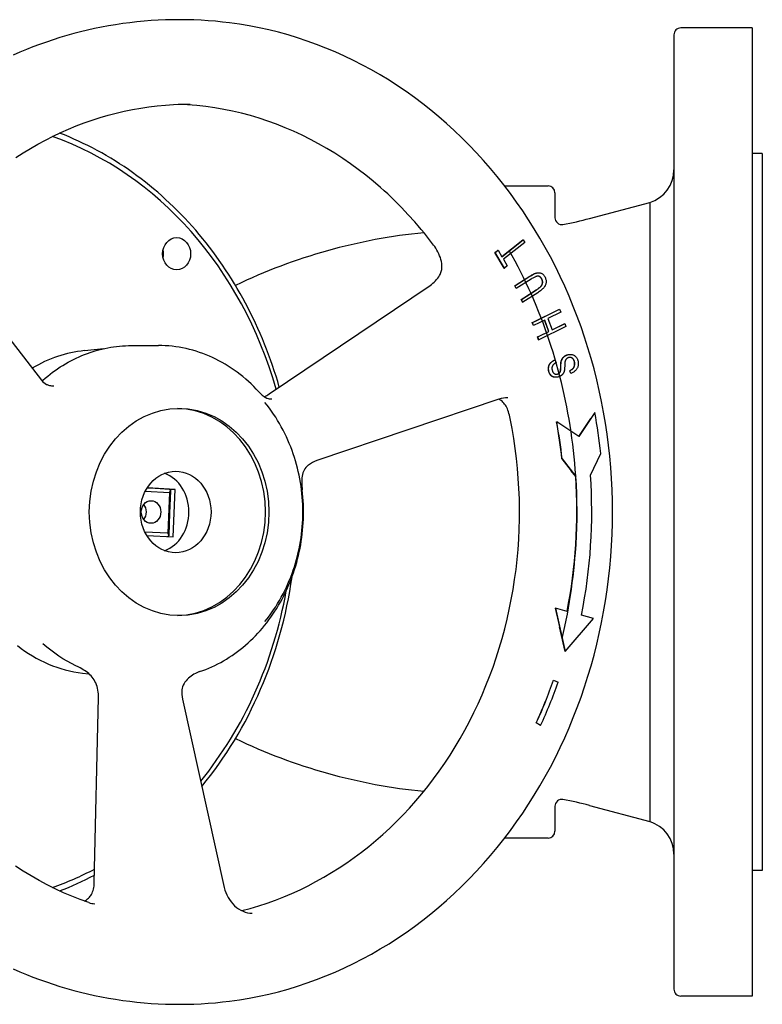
# Model space of a CAD drawing. Header units: millimetres. Extents: x 1027 to 3615, y 406 to 1468.
# Tile 15 of 19: x 1290 to 1509, y 1178 to 1468. Entities that reach past the tile are written whole.
import ezdxf

# ---------------------------------------------------------------- set-up
doc = ezdxf.new("R2010")
doc.units = ezdxf.units.MM
doc.layers.add('DETAIL', color=2, linetype='Continuous')

msp = doc.modelspace()

# ---------------------------------------------------------------- linework, layer by layer
at = {"layer": 'DETAIL'}
for p, q in [((1505.86, 1465.6), (1484.86, 1465.6)), ((1505.86, 1465.6), (1505.86, 1180.6)), ((1482.86, 1463.6), (1482.86, 1182.6)), ((1508.86, 1428.6), (1505.86, 1428.6)), ((1508.86, 1428.6), (1508.86, 1217.6)), ((1433.07, 1419.1), (1445.86, 1419.1)), ((1447.86, 1417.1), (1447.86, 1409.71)), ((1458.06, 1409.51), (1475.75, 1414.25)), ((1475.75, 1414.25), (1475.75, 1231.95)), ((1432.22, 1398.27), (1438.41, 1403.18)), ((1432.24, 1398.24), (1438.53, 1403.24)), ((1438.41, 1403.18), (1438.48, 1403.24)), ((1438.48, 1403.24), (1438.53, 1403.24)), ((1438.53, 1403.24), (1438.98, 1402.48)), ((1430.22, 1399.47), (1430.89, 1400)), ((1430.27, 1399.47), (1431.11, 1400.14)), ((1430.89, 1400), (1431.06, 1400.14)), ((1431.06, 1400.14), (1431.11, 1400.14)), ((1431.11, 1400.14), (1432.24, 1398.24)), ((1438.98, 1402.48), (1432.69, 1397.48)), ((1268.48, 1398.46), (1296.82, 1361.92)), ((1432.93, 1394.92), (1430.22, 1399.47)), ((1430.22, 1399.47), (1430.27, 1399.47)), ((1432.98, 1394.92), (1430.27, 1399.47)), ((1432.69, 1397.48), (1433.82, 1395.59)), ((1432.93, 1394.92), (1432.98, 1394.92)), ((1433.82, 1395.59), (1432.98, 1394.92)), ((1436.1, 1389.7), (1440.48, 1392.48)), ((1440.86, 1391.67), (1436.48, 1388.9)), ((1436.71, 1390.13), (1440.43, 1392.48)), ((1443.01, 1393.52), (1443.06, 1393.52)), ((1363.79, 1357.84), (1411.18, 1389.82)), ((1436.05, 1389.7), (1436.71, 1390.13)), ((1436.43, 1388.9), (1436.05, 1389.7)), ((1436.05, 1389.7), (1436.1, 1389.7)), ((1436.48, 1388.9), (1436.1, 1389.7)), ((1436.43, 1388.9), (1436.48, 1388.9)), ((1438, 1385.69), (1442.39, 1388.46)), ((1438.73, 1386.18), (1442.34, 1388.46)), ((1437.95, 1385.69), (1438.73, 1386.18)), ((1438.34, 1384.88), (1437.95, 1385.69)), ((1437.95, 1385.69), (1438, 1385.69)), ((1438.39, 1384.88), (1438, 1385.69)), ((1442.78, 1387.66), (1438.39, 1384.88)), ((1438.34, 1384.88), (1438.39, 1384.88)), ((1441.26, 1378.86), (1449.23, 1382.76)), ((1441.91, 1379.2), (1449, 1382.67)), ((1449, 1382.67), (1449.18, 1382.76)), ((1449.18, 1382.76), (1449.23, 1382.76)), ((1449.23, 1382.76), (1449.55, 1381.91)), ((1449.55, 1381.91), (1445.79, 1380.07)), ((1445.79, 1380.07), (1447.02, 1376.72)), ((1441.21, 1378.86), (1441.91, 1379.2)), ((1441.52, 1378.01), (1441.21, 1378.86)), ((1441.21, 1378.86), (1441.26, 1378.86)), ((1441.57, 1378.01), (1441.26, 1378.86)), ((1441.52, 1378.01), (1441.57, 1378.01)), ((1444.85, 1379.61), (1441.57, 1378.01)), ((1451.09, 1377.71), (1443.12, 1373.8)), ((1446.03, 1376.26), (1444.81, 1379.59)), ((1446.08, 1376.26), (1444.85, 1379.61)), ((1447.01, 1376.74), (1450.66, 1378.52)), ((1447.02, 1376.72), (1450.78, 1378.56)), ((1450.66, 1378.52), (1450.73, 1378.56)), ((1450.73, 1378.56), (1450.78, 1378.56)), ((1450.78, 1378.56), (1451.09, 1377.71)), ((1442.75, 1374.65), (1443.58, 1375.06)), ((1443.07, 1373.8), (1442.75, 1374.65)), ((1442.75, 1374.65), (1442.8, 1374.65)), ((1442.8, 1374.65), (1446.08, 1376.26)), ((1443.12, 1373.8), (1442.8, 1374.65)), ((1443.58, 1375.06), (1446.03, 1376.26)), ((1446.03, 1376.26), (1446.08, 1376.26)), ((1309.46, 1370.61), (1315.17, 1371.21)), ((1323.28, 1372.1), (1331.2, 1372.1)), ((1443.07, 1373.8), (1443.12, 1373.8)), ((1452.34, 1369.5), (1452.39, 1369.5)), ((1447.85, 1367.84), (1447.9, 1367.84)), ((1447.9, 1367.84), (1448.21, 1367.02)), ((1448.08, 1362.75), (1448.13, 1362.75)), ((1452.51, 1363.9), (1452.2, 1364.7)), ((1452.2, 1364.7), (1452.25, 1364.7)), ((1452.56, 1363.9), (1452.25, 1364.7)), ((1452.51, 1363.9), (1452.56, 1363.9)), ((1431.37, 1356.3), (1377.83, 1338.25)), ((1459.61, 1352.39), (1454.93, 1345.3)), ((1459.56, 1352.39), (1458.39, 1350.63)), ((1459.56, 1352.39), (1459.61, 1352.39)), ((1448.33, 1349.63), (1448.38, 1349.63)), ((1454.93, 1345.3), (1448.38, 1349.63)), ((1454.9, 1345.32), (1458.39, 1350.63)), ((1458.31, 1333.94), (1461.36, 1340.35)), ((1449.91, 1338.73), (1452.63, 1335.26)), ((1449.91, 1338.73), (1449.96, 1338.73)), ((1449.96, 1338.73), (1454.02, 1333.55)), ((1453.97, 1333.55), (1452.63, 1335.26)), ((1453.97, 1333.55), (1454.02, 1333.55)), ((1327.34, 1329.19), (1334.47, 1328.82)), ((1328.84, 1330.09), (1327.88, 1330.14)), ((1336.16, 1329.73), (1327.93, 1330.22)), ((1334.44, 1329.76), (1328.84, 1330.09)), ((1334.47, 1328.82), (1334, 1316.83)), ((1334.76, 1329.51), (1334.47, 1328.82)), ((1336.16, 1329.73), (1334.48, 1329.73)), ((1334.6, 1322.76), (1334.85, 1329.2)), ((1335.53, 1315.74), (1336.16, 1329.73)), ((1334.33, 1316.32), (1334.6, 1322.76)), ((1334, 1316.83), (1327.25, 1317.19)), ((1327.78, 1316.21), (1335.53, 1315.74)), ((1334, 1316.83), (1334.23, 1316.09)), ((1447.93, 1294.76), (1449.18, 1289.25)), ((1447.93, 1294.76), (1447.98, 1294.76)), ((1451.47, 1293.83), (1447.98, 1294.76)), ((1447.98, 1294.76), (1450.88, 1282.05)), ((1459.16, 1291.78), (1455.67, 1292.71)), ((1450.88, 1282.05), (1459.16, 1291.78)), ((1450.83, 1282.05), (1449.18, 1289.25)), ((1450.83, 1282.05), (1450.88, 1282.05)), ((1308.9, 1275.66), (1310.76, 1275.46)), ((1447.41, 1273.61), (1447.46, 1273.61)), ((1447.46, 1273.61), (1448.79, 1272.99)), ((1312.33, 1213.92), (1313.6, 1268.51)), ((1338.33, 1267.96), (1350.58, 1212.55)), ((1442.33, 1261.04), (1442.38, 1261.04)), ((1443.6, 1260.26), (1442.33, 1261.04)), ((1443.65, 1260.26), (1442.38, 1261.04)), ((1443.6, 1260.26), (1443.65, 1260.26)), ((1447.86, 1236.49), (1447.86, 1229.1)), ((1458.06, 1236.69), (1475.75, 1231.95)), ((1445.86, 1227.1), (1433.07, 1227.1)), ((1508.86, 1217.6), (1505.86, 1217.6)), ((1505.86, 1180.6), (1484.86, 1180.6))]:
    msp.add_line(p, q, dxfattribs=at)
at = {"layer": 'DETAIL', "flags": 128}
for points in [[(1352.15, 1467.09), (1350.06, 1467.33), (1347.97, 1467.54), (1345.87, 1467.71), (1343.77, 1467.84), (1341.67, 1467.94), (1339.57, 1468), (1337.47, 1468.02), (1335.37, 1468.01), (1333.26, 1467.95), (1331.16, 1467.86), (1329.07, 1467.74), (1326.97, 1467.57), (1324.88, 1467.37), (1322.79, 1467.13), (1320.7, 1466.86), (1318.62, 1466.55), (1316.55, 1466.2), (1314.48, 1465.81), (1312.42, 1465.39), (1310.37, 1464.93), (1308.33, 1464.44), (1306.29, 1463.91), (1304.27, 1463.35), (1302.25, 1462.75), (1300.25, 1462.12), (1298.25, 1461.45), (1296.27, 1460.75), (1294.3, 1460.01), (1292.35, 1459.24), (1290.4, 1458.44), (1288.47, 1457.6)], [(1352.15, 1179.11), (1355.04, 1179.51), (1357.93, 1179.99), (1360.81, 1180.55), (1363.67, 1181.18), (1366.52, 1181.89), (1369.35, 1182.67), (1372.17, 1183.53), (1374.97, 1184.46), (1377.74, 1185.46), (1380.5, 1186.53), (1383.23, 1187.68), (1385.94, 1188.89), (1388.62, 1190.18), (1391.27, 1191.54), (1393.9, 1192.97), (1396.49, 1194.46), (1399.05, 1196.02), (1401.58, 1197.65), (1404.08, 1199.35), (1406.54, 1201.1), (1408.96, 1202.92), (1411.35, 1204.81), (1413.69, 1206.75), (1416, 1208.76), (1418.26, 1210.82), (1420.48, 1212.94), (1422.66, 1215.12), (1424.79, 1217.35), (1426.88, 1219.64), (1428.91, 1221.98), (1430.9, 1224.37), (1432.85, 1226.82), (1434.74, 1229.31), (1436.58, 1231.85), (1438.37, 1234.44), (1440.1, 1237.07), (1441.79, 1239.75), (1443.42, 1242.47), (1444.99, 1245.22), (1446.51, 1248.02), (1447.98, 1250.86), (1449.38, 1253.73), (1450.73, 1256.64), (1452.02, 1259.59), (1453.25, 1262.56), (1454.42, 1265.57), (1455.53, 1268.6), (1456.58, 1271.66), (1457.57, 1274.75), (1458.49, 1277.86), (1459.36, 1281), (1460.16, 1284.16), (1460.9, 1287.33), (1461.58, 1290.53), (1462.19, 1293.74), (1462.74, 1296.96), (1463.23, 1300.2), (1463.65, 1303.45), (1464, 1306.71), (1464.29, 1309.98), (1464.52, 1313.25), (1464.68, 1316.53), (1464.78, 1319.81), (1464.81, 1323.1), (1464.78, 1326.38), (1464.68, 1329.67), (1464.52, 1332.95), (1464.3, 1336.22), (1464, 1339.49), (1463.65, 1342.75), (1463.23, 1346), (1462.74, 1349.24), (1462.19, 1352.46), (1461.58, 1355.67), (1460.9, 1358.87), (1460.16, 1362.04), (1459.36, 1365.2), (1458.49, 1368.33), (1457.57, 1371.45), (1456.58, 1374.54), (1455.53, 1377.6), (1454.42, 1380.63), (1453.25, 1383.64), (1452.02, 1386.61), (1450.73, 1389.55), (1449.38, 1392.46), (1447.98, 1395.34), (1446.51, 1398.17), (1444.99, 1400.97), (1443.42, 1403.73), (1441.79, 1406.45), (1440.1, 1409.13), (1438.37, 1411.76), (1436.58, 1414.35), (1434.74, 1416.89), (1432.85, 1419.38), (1430.91, 1421.82), (1428.91, 1424.22), (1426.88, 1426.56), (1424.79, 1428.85), (1422.66, 1431.08), (1420.48, 1433.26), (1418.26, 1435.38), (1416, 1437.44), (1413.69, 1439.45), (1411.35, 1441.39), (1408.96, 1443.27), (1406.54, 1445.1), (1404.08, 1446.85), (1401.58, 1448.55), (1399.06, 1450.18), (1396.49, 1451.74), (1393.9, 1453.23), (1391.27, 1454.66), (1388.62, 1456.02), (1385.94, 1457.3), (1383.23, 1458.52), (1380.5, 1459.67), (1377.74, 1460.74), (1374.97, 1461.74), (1372.17, 1462.67), (1369.35, 1463.53), (1366.52, 1464.31), (1363.67, 1465.02), (1360.81, 1465.65), (1357.93, 1466.2), (1355.04, 1466.68), (1352.15, 1467.09)], [(1289.26, 1427.45), (1291.4, 1428.82), (1293.56, 1430.14), (1295.75, 1431.39), (1297.97, 1432.58), (1300.2, 1433.71), (1302.46, 1434.78), (1304.74, 1435.78), (1307.04, 1436.73), (1309.36, 1437.61), (1311.69, 1438.43), (1314.04, 1439.18), (1316.41, 1439.87), (1318.79, 1440.5), (1321.18, 1441.06), (1323.58, 1441.56), (1325.99, 1441.98), (1328.41, 1442.35), (1330.83, 1442.65), (1333.26, 1442.88), (1335.69, 1443.04), (1338.13, 1443.14), (1340.57, 1443.18)], [(1412.14, 1401.69), (1411.26, 1402.85), (1410.36, 1404), (1409.45, 1405.14), (1408.53, 1406.26), (1407.6, 1407.38), (1406.65, 1408.47), (1404.73, 1410.62), (1402.75, 1412.71), (1401.75, 1413.74), (1400.73, 1414.74), (1399.71, 1415.74), (1398.67, 1416.71), (1397.62, 1417.68), (1396.56, 1418.62), (1394.42, 1420.47), (1392.23, 1422.25), (1390, 1423.96), (1387.74, 1425.6), (1385.44, 1427.18), (1383.11, 1428.69), (1380.74, 1430.13), (1378.34, 1431.49), (1375.92, 1432.79), (1373.46, 1434.01), (1370.98, 1435.16), (1368.48, 1436.23), (1365.95, 1437.23), (1363.41, 1438.15), (1360.84, 1439), (1358.25, 1439.77), (1355.65, 1440.46), (1353.04, 1441.08), (1350.41, 1441.61), (1347.77, 1442.07), (1345.12, 1442.45), (1342.47, 1442.75), (1339.81, 1442.97), (1337.14, 1443.11)], [(1366.77, 1359.85), (1366.29, 1361.47), (1365.8, 1363.08), (1365.29, 1364.68), (1364.75, 1366.27), (1364.2, 1367.85), (1363.63, 1369.43), (1363.03, 1370.99), (1362.42, 1372.55), (1361.78, 1374.09), (1361.13, 1375.62), (1360.46, 1377.14), (1359.77, 1378.65), (1359.06, 1380.15), (1358.33, 1381.64), (1357.58, 1383.11), (1356.82, 1384.58), (1356.03, 1386.03), (1355.23, 1387.46), (1354.41, 1388.88), (1353.57, 1390.29), (1352.72, 1391.69), (1351.84, 1393.07), (1350.95, 1394.43), (1350.05, 1395.79), (1349.12, 1397.12), (1348.18, 1398.44), (1347.22, 1399.74), (1346.25, 1401.03), (1345.25, 1402.3), (1344.25, 1403.56), (1343.22, 1404.8), (1342.18, 1406.02), (1341.13, 1407.22), (1340.06, 1408.41), (1338.98, 1409.57), (1337.88, 1410.72), (1336.76, 1411.85), (1335.64, 1412.97), (1334.5, 1414.06), (1333.34, 1415.13), (1332.17, 1416.19), (1330.99, 1417.22), (1329.79, 1418.24), (1328.59, 1419.24), (1327.37, 1420.21), (1326.13, 1421.17), (1324.89, 1422.1), (1323.63, 1423.01), (1322.36, 1423.91), (1321.09, 1424.78), (1319.8, 1425.63), (1318.49, 1426.45), (1317.18, 1427.26), (1315.86, 1428.04), (1314.53, 1428.8), (1313.19, 1429.54), (1311.84, 1430.26), (1310.48, 1430.95), (1309.11, 1431.62), (1307.73, 1432.27), (1306.35, 1432.9), (1304.96, 1433.5), (1303.56, 1434.08), (1302.15, 1434.63)], [(1413.93, 1392.74), (1414.08, 1393.01), (1414.21, 1393.28), (1414.33, 1393.57), (1414.42, 1393.85), (1414.55, 1394.44), (1414.62, 1395.03), (1414.62, 1395.63), (1414.58, 1396.22), (1414.48, 1396.81), (1414.34, 1397.39), (1414.16, 1397.97), (1413.94, 1398.54), (1413.7, 1399.1), (1413.42, 1399.66), (1413.12, 1400.2), (1412.81, 1400.72), (1412.48, 1401.21), (1412.14, 1401.69)], [(1449.97, 1285.83), (1450.38, 1287.63), (1450.78, 1289.44), (1451.16, 1291.25), (1451.51, 1293.06), (1451.85, 1294.88), (1452.16, 1296.71), (1452.45, 1298.54), (1452.72, 1300.38), (1452.97, 1302.22), (1453.2, 1304.06), (1453.41, 1305.91), (1453.6, 1307.75), (1453.76, 1309.61), (1453.91, 1311.46), (1454.03, 1313.32), (1454.13, 1315.18), (1454.21, 1317.04), (1454.27, 1318.9), (1454.31, 1320.76), (1454.33, 1322.62), (1454.32, 1324.48), (1454.29, 1326.35), (1454.25, 1328.21), (1454.18, 1330.07), (1454.09, 1331.93), (1453.98, 1333.79), (1453.84, 1335.64), (1453.69, 1337.5), (1453.51, 1339.35), (1453.31, 1341.19), (1453.1, 1343.04), (1452.86, 1344.88), (1452.59, 1346.72), (1452.31, 1348.55), (1452.01, 1350.38), (1451.68, 1352.2), (1451.34, 1354.02), (1450.97, 1355.84), (1450.59, 1357.64), (1450.18, 1359.44), (1449.75, 1361.24), (1449.3, 1363.03), (1448.83, 1364.81), (1448.34, 1366.58), (1447.83, 1368.35), (1447.3, 1370.11), (1446.76, 1371.86), (1446.19, 1373.6), (1445.6, 1375.33), (1444.99, 1377.05), (1444.36, 1378.76), (1443.71, 1380.47), (1443.04, 1382.16), (1442.35, 1383.84), (1441.64, 1385.52), (1440.92, 1387.18), (1440.17, 1388.83), (1439.41, 1390.46), (1438.63, 1392.09), (1437.82, 1393.7), (1437, 1395.3), (1436.17, 1396.89), (1435.31, 1398.47), (1434.44, 1400.03)], [(1411.18, 1389.82), (1411.58, 1390.11), (1411.98, 1390.43), (1412.35, 1390.77), (1412.71, 1391.13), (1413.05, 1391.5), (1413.37, 1391.9), (1413.66, 1392.31), (1413.93, 1392.74)], [(1440.43, 1392.48), (1440.57, 1392.57), (1440.7, 1392.65), (1440.83, 1392.73), (1440.96, 1392.8), (1441.08, 1392.87), (1441.21, 1392.94), (1441.33, 1393), (1441.44, 1393.06), (1441.56, 1393.12), (1441.67, 1393.17), (1441.78, 1393.22), (1441.89, 1393.26), (1441.99, 1393.3), (1442.09, 1393.34), (1442.19, 1393.38), (1442.28, 1393.41), (1442.38, 1393.43), (1442.47, 1393.45), (1442.56, 1393.47), (1442.65, 1393.49), (1442.74, 1393.5), (1442.83, 1393.51), (1442.92, 1393.52), (1443.01, 1393.52)], [(1440.48, 1392.48), (1440.76, 1392.66), (1441.03, 1392.81), (1441.29, 1392.96), (1441.53, 1393.08), (1441.77, 1393.19), (1441.99, 1393.28), (1442.2, 1393.36), (1442.4, 1393.42), (1442.59, 1393.47), (1442.78, 1393.5), (1442.97, 1393.52), (1443.15, 1393.52), (1443.33, 1393.5), (1443.51, 1393.47), (1443.68, 1393.42), (1443.85, 1393.36), (1444.02, 1393.28), (1444.18, 1393.19), (1444.33, 1393.07), (1444.47, 1392.93), (1444.6, 1392.78), (1444.73, 1392.6), (1444.85, 1392.41), (1444.96, 1392.2)], [(1444.08, 1391.55), (1444.01, 1391.7), (1443.93, 1391.83), (1443.85, 1391.95), (1443.77, 1392.06), (1443.68, 1392.16), (1443.59, 1392.24), (1443.49, 1392.31), (1443.4, 1392.38), (1443.29, 1392.43), (1443.19, 1392.47), (1443.08, 1392.5), (1442.97, 1392.51), (1442.85, 1392.51), (1442.72, 1392.51), (1442.58, 1392.48), (1442.43, 1392.45), (1442.27, 1392.4), (1442.1, 1392.33), (1441.92, 1392.26), (1441.73, 1392.17), (1441.53, 1392.06), (1441.31, 1391.94), (1441.09, 1391.81), (1440.86, 1391.67)], [(1442.34, 1388.46), (1442.57, 1388.62), (1442.79, 1388.76), (1442.99, 1388.91), (1443.17, 1389.04), (1443.34, 1389.17), (1443.48, 1389.3), (1443.61, 1389.42), (1443.72, 1389.53), (1443.81, 1389.65), (1443.9, 1389.76), (1443.97, 1389.88), (1444.04, 1390), (1444.09, 1390.12), (1444.14, 1390.25), (1444.17, 1390.37), (1444.2, 1390.5), (1444.21, 1390.63), (1444.22, 1390.77), (1444.21, 1390.9), (1444.2, 1391.03), (1444.17, 1391.16), (1444.13, 1391.29), (1444.09, 1391.42), (1444.03, 1391.55)], [(1442.39, 1388.46), (1442.62, 1388.62), (1442.84, 1388.76), (1443.04, 1388.91), (1443.22, 1389.04), (1443.39, 1389.17), (1443.53, 1389.3), (1443.66, 1389.42), (1443.77, 1389.53), (1443.86, 1389.65), (1443.95, 1389.76), (1444.02, 1389.88), (1444.09, 1390), (1444.14, 1390.12), (1444.19, 1390.25), (1444.22, 1390.37), (1444.25, 1390.5), (1444.26, 1390.63), (1444.27, 1390.77), (1444.26, 1390.9), (1444.25, 1391.03), (1444.22, 1391.16), (1444.18, 1391.29), (1444.14, 1391.42), (1444.08, 1391.55)], [(1444.96, 1392.2), (1445.05, 1391.98), (1445.13, 1391.77), (1445.19, 1391.56), (1445.24, 1391.35), (1445.27, 1391.15), (1445.28, 1390.95), (1445.28, 1390.75), (1445.26, 1390.55), (1445.22, 1390.36), (1445.17, 1390.17), (1445.11, 1389.98), (1445.03, 1389.8), (1444.94, 1389.62), (1444.83, 1389.44), (1444.7, 1389.27), (1444.57, 1389.1), (1444.41, 1388.93), (1444.23, 1388.75), (1444.04, 1388.58), (1443.82, 1388.4), (1443.59, 1388.22), (1443.34, 1388.03), (1443.07, 1387.85), (1442.78, 1387.66)], [(1444.03, 1391.55), (1443.99, 1391.63), (1443.95, 1391.7), (1443.91, 1391.77), (1443.87, 1391.84), (1443.83, 1391.9), (1443.79, 1391.97), (1443.74, 1392.02), (1443.7, 1392.08), (1443.65, 1392.13), (1443.61, 1392.18), (1443.56, 1392.22), (1443.51, 1392.26), (1443.46, 1392.3), (1443.41, 1392.34), (1443.36, 1392.37), (1443.31, 1392.4), (1443.26, 1392.42), (1443.2, 1392.45), (1443.15, 1392.47), (1443.09, 1392.48), (1443.03, 1392.49), (1442.97, 1392.5), (1442.91, 1392.51), (1442.85, 1392.51)], [(1297.22, 1361.92), (1297.92, 1362.52), (1298.63, 1363.11), (1299.35, 1363.68), (1300.07, 1364.23), (1300.81, 1364.77), (1301.56, 1365.29), (1302.32, 1365.79), (1303.08, 1366.27), (1303.86, 1366.74), (1304.64, 1367.19), (1305.43, 1367.62), (1306.23, 1368.03), (1307.04, 1368.42), (1307.85, 1368.79), (1308.67, 1369.14), (1309.5, 1369.48), (1310.33, 1369.79), (1311.17, 1370.09), (1312.01, 1370.36), (1312.86, 1370.62), (1313.71, 1370.85), (1314.57, 1371.07), (1315.43, 1371.26), (1316.29, 1371.44), (1317.16, 1371.59), (1318.03, 1371.73), (1318.9, 1371.84), (1319.78, 1371.93), (1320.65, 1372.01), (1321.53, 1372.06), (1322.41, 1372.09), (1323.28, 1372.1)], [(1360.75, 1358.47), (1360.01, 1359.27), (1359.26, 1360.04), (1358.48, 1360.8), (1357.69, 1361.53), (1356.89, 1362.25), (1356.07, 1362.94), (1355.23, 1363.61), (1354.38, 1364.25), (1353.52, 1364.87), (1352.65, 1365.47), (1351.76, 1366.05), (1350.86, 1366.6), (1349.95, 1367.12), (1349.03, 1367.63), (1348.1, 1368.1), (1347.16, 1368.55), (1346.21, 1368.98), (1345.25, 1369.37), (1344.28, 1369.75), (1343.3, 1370.09), (1342.32, 1370.41), (1341.33, 1370.7), (1340.33, 1370.97), (1339.33, 1371.2), (1338.32, 1371.41), (1337.31, 1371.59), (1336.3, 1371.75), (1335.28, 1371.87), (1334.26, 1371.97), (1333.24, 1372.04), (1332.22, 1372.09), (1331.2, 1372.1)], [(1309.46, 1370.61), (1308.46, 1370.49), (1307.45, 1370.34), (1306.46, 1370.16), (1305.47, 1369.96), (1304.48, 1369.73), (1303.5, 1369.47), (1302.52, 1369.19), (1301.55, 1368.87), (1300.59, 1368.54), (1299.63, 1368.17), (1298.68, 1367.78), (1297.74, 1367.36), (1296.82, 1366.92), (1295.9, 1366.45), (1294.99, 1365.96), (1294.09, 1365.44)], [(1449.69, 1367.46), (1449.72, 1367.58), (1449.76, 1367.69), (1449.8, 1367.8), (1449.84, 1367.91), (1449.89, 1368.01), (1449.93, 1368.11), (1449.99, 1368.21), (1450.04, 1368.3), (1450.1, 1368.39), (1450.17, 1368.47), (1450.24, 1368.55), (1450.31, 1368.63), (1450.38, 1368.71), (1450.46, 1368.78), (1450.54, 1368.85), (1450.62, 1368.91), (1450.71, 1368.98), (1450.8, 1369.04), (1450.89, 1369.09), (1450.99, 1369.15), (1451.09, 1369.2), (1451.19, 1369.24), (1451.3, 1369.29), (1451.4, 1369.33)], [(1449.74, 1367.46), (1449.77, 1367.58), (1449.81, 1367.69), (1449.85, 1367.8), (1449.89, 1367.91), (1449.94, 1368.01), (1449.98, 1368.11), (1450.04, 1368.21), (1450.09, 1368.3), (1450.15, 1368.39), (1450.22, 1368.47), (1450.29, 1368.55), (1450.36, 1368.63), (1450.43, 1368.71), (1450.51, 1368.78), (1450.59, 1368.85), (1450.67, 1368.91), (1450.76, 1368.98), (1450.85, 1369.04), (1450.94, 1369.09), (1451.04, 1369.15), (1451.14, 1369.2), (1451.24, 1369.24), (1451.35, 1369.29), (1451.45, 1369.33)], [(1451.78, 1368.51), (1451.71, 1368.49), (1451.65, 1368.46), (1451.59, 1368.43), (1451.53, 1368.4), (1451.48, 1368.37), (1451.42, 1368.33), (1451.37, 1368.3), (1451.32, 1368.26), (1451.28, 1368.22), (1451.23, 1368.18), (1451.19, 1368.13), (1451.15, 1368.09), (1451.11, 1368.04), (1451.07, 1367.98), (1451.03, 1367.93), (1451, 1367.87), (1450.97, 1367.81), (1450.94, 1367.75), (1450.92, 1367.68), (1450.89, 1367.61), (1450.87, 1367.54), (1450.85, 1367.47), (1450.84, 1367.39), (1450.82, 1367.31)], [(1451.4, 1369.33), (1451.44, 1369.34), (1451.48, 1369.36), (1451.52, 1369.37), (1451.56, 1369.38), (1451.6, 1369.39), (1451.64, 1369.4), (1451.68, 1369.41), (1451.72, 1369.42), (1451.76, 1369.43), (1451.8, 1369.44), (1451.84, 1369.45), (1451.87, 1369.45), (1451.91, 1369.46), (1451.95, 1369.47), (1451.99, 1369.47), (1452.03, 1369.48), (1452.07, 1369.48), (1452.11, 1369.49), (1452.15, 1369.49), (1452.19, 1369.49), (1452.23, 1369.49), (1452.27, 1369.5), (1452.31, 1369.5), (1452.34, 1369.5)], [(1451.45, 1369.33), (1451.62, 1369.38), (1451.79, 1369.43), (1451.95, 1369.46), (1452.12, 1369.48), (1452.28, 1369.49), (1452.45, 1369.5), (1452.62, 1369.49), (1452.78, 1369.47), (1452.95, 1369.44), (1453.1, 1369.4), (1453.25, 1369.35), (1453.4, 1369.28), (1453.54, 1369.21), (1453.67, 1369.12), (1453.8, 1369.02), (1453.93, 1368.92), (1454.04, 1368.8), (1454.15, 1368.67), (1454.24, 1368.54), (1454.33, 1368.4), (1454.41, 1368.25), (1454.48, 1368.09), (1454.54, 1367.92), (1454.59, 1367.75)], [(1453.63, 1367.36), (1453.59, 1367.48), (1453.55, 1367.6), (1453.5, 1367.71), (1453.45, 1367.82), (1453.4, 1367.92), (1453.34, 1368.01), (1453.27, 1368.1), (1453.2, 1368.18), (1453.13, 1368.26), (1453.05, 1368.33), (1452.97, 1368.39), (1452.89, 1368.44), (1452.81, 1368.49), (1452.72, 1368.52), (1452.63, 1368.55), (1452.54, 1368.58), (1452.44, 1368.59), (1452.35, 1368.6), (1452.25, 1368.6), (1452.16, 1368.6), (1452.06, 1368.58), (1451.97, 1368.57), (1451.87, 1368.54), (1451.78, 1368.51)], [(1453.58, 1367.36), (1453.55, 1367.46), (1453.52, 1367.55), (1453.49, 1367.64), (1453.45, 1367.72), (1453.41, 1367.8), (1453.37, 1367.88), (1453.32, 1367.96), (1453.28, 1368.03), (1453.23, 1368.1), (1453.17, 1368.16), (1453.12, 1368.22), (1453.06, 1368.28), (1453, 1368.33), (1452.94, 1368.38), (1452.88, 1368.42), (1452.81, 1368.46), (1452.75, 1368.49), (1452.68, 1368.52), (1452.61, 1368.54), (1452.54, 1368.56), (1452.47, 1368.58), (1452.4, 1368.59), (1452.32, 1368.6), (1452.25, 1368.6)], [(1446.05, 1364.44), (1446.03, 1364.55), (1446, 1364.66), (1445.98, 1364.77), (1445.97, 1364.88), (1445.95, 1364.99), (1445.94, 1365.1), (1445.94, 1365.2), (1445.94, 1365.31), (1445.94, 1365.41), (1445.95, 1365.52), (1445.96, 1365.62), (1445.97, 1365.72), (1445.99, 1365.83), (1446.02, 1365.93), (1446.04, 1366.03), (1446.07, 1366.12), (1446.11, 1366.22), (1446.14, 1366.31), (1446.19, 1366.4), (1446.23, 1366.49), (1446.28, 1366.58), (1446.34, 1366.67), (1446.4, 1366.75), (1446.46, 1366.83)], [(1446.1, 1364.44), (1446.06, 1364.62), (1446.03, 1364.81), (1446, 1364.99), (1445.99, 1365.17), (1445.99, 1365.34), (1446, 1365.52), (1446.02, 1365.69), (1446.05, 1365.86), (1446.09, 1366.02), (1446.14, 1366.18), (1446.21, 1366.34), (1446.28, 1366.49), (1446.37, 1366.64), (1446.46, 1366.78), (1446.57, 1366.91), (1446.69, 1367.04), (1446.82, 1367.17), (1446.95, 1367.28), (1447.09, 1367.39), (1447.24, 1367.5), (1447.39, 1367.59), (1447.56, 1367.68), (1447.73, 1367.76), (1447.9, 1367.84)], [(1446.46, 1366.83), (1446.5, 1366.89), (1446.55, 1366.94), (1446.59, 1366.99), (1446.64, 1367.05), (1446.69, 1367.1), (1446.74, 1367.15), (1446.79, 1367.19), (1446.85, 1367.24), (1446.9, 1367.29), (1446.96, 1367.33), (1447.01, 1367.37), (1447.07, 1367.42), (1447.13, 1367.46), (1447.19, 1367.5), (1447.25, 1367.54), (1447.31, 1367.57), (1447.38, 1367.61), (1447.44, 1367.65), (1447.51, 1367.68), (1447.57, 1367.71), (1447.64, 1367.75), (1447.71, 1367.78), (1447.78, 1367.81), (1447.85, 1367.84)], [(1448.21, 1367.02), (1448.09, 1366.96), (1447.97, 1366.9), (1447.86, 1366.83), (1447.75, 1366.77), (1447.65, 1366.7), (1447.56, 1366.62), (1447.47, 1366.55), (1447.4, 1366.47), (1447.32, 1366.39), (1447.26, 1366.31), (1447.2, 1366.22), (1447.15, 1366.13), (1447.1, 1366.04), (1447.06, 1365.95), (1447.03, 1365.85), (1447.01, 1365.75), (1446.99, 1365.64), (1446.98, 1365.54), (1446.97, 1365.42), (1446.98, 1365.31), (1446.99, 1365.19), (1447, 1365.07), (1447.03, 1364.95), (1447.06, 1364.82)], [(1449.33, 1364.26), (1449.37, 1364.32), (1449.4, 1364.4), (1449.43, 1364.49), (1449.45, 1364.58), (1449.48, 1364.7), (1449.5, 1364.82), (1449.51, 1364.95), (1449.53, 1365.1), (1449.54, 1365.26), (1449.55, 1365.42), (1449.56, 1365.61), (1449.56, 1365.8), (1449.56, 1365.99), (1449.57, 1366.17), (1449.57, 1366.35), (1449.58, 1366.51), (1449.59, 1366.66), (1449.6, 1366.81), (1449.61, 1366.94), (1449.63, 1367.07), (1449.64, 1367.18), (1449.66, 1367.28), (1449.67, 1367.38), (1449.69, 1367.46)], [(1449.38, 1364.26), (1449.42, 1364.32), (1449.45, 1364.4), (1449.48, 1364.49), (1449.5, 1364.58), (1449.53, 1364.7), (1449.55, 1364.82), (1449.56, 1364.95), (1449.58, 1365.1), (1449.59, 1365.26), (1449.6, 1365.42), (1449.61, 1365.61), (1449.61, 1365.8), (1449.61, 1365.99), (1449.62, 1366.17), (1449.62, 1366.35), (1449.63, 1366.51), (1449.64, 1366.66), (1449.65, 1366.81), (1449.66, 1366.94), (1449.68, 1367.07), (1449.69, 1367.18), (1449.71, 1367.28), (1449.72, 1367.38), (1449.74, 1367.46)], [(1450.82, 1367.31), (1450.81, 1367.25), (1450.8, 1367.18), (1450.79, 1367.11), (1450.79, 1367.02), (1450.78, 1366.92), (1450.77, 1366.82), (1450.76, 1366.7), (1450.76, 1366.57), (1450.75, 1366.44), (1450.74, 1366.29), (1450.74, 1366.14), (1450.73, 1365.97), (1450.73, 1365.81), (1450.72, 1365.65), (1450.71, 1365.5), (1450.7, 1365.35), (1450.69, 1365.22), (1450.68, 1365.09), (1450.66, 1364.97), (1450.65, 1364.86), (1450.63, 1364.76), (1450.61, 1364.66), (1450.58, 1364.57), (1450.56, 1364.49)], [(1452.2, 1364.7), (1452.34, 1364.78), (1452.48, 1364.85), (1452.61, 1364.93), (1452.74, 1365.01), (1452.85, 1365.09), (1452.96, 1365.17), (1453.05, 1365.26), (1453.14, 1365.34), (1453.23, 1365.44), (1453.3, 1365.53), (1453.37, 1365.64), (1453.43, 1365.75), (1453.48, 1365.86), (1453.53, 1365.98), (1453.57, 1366.11), (1453.61, 1366.24), (1453.63, 1366.38), (1453.65, 1366.52), (1453.66, 1366.65), (1453.66, 1366.79), (1453.65, 1366.93), (1453.64, 1367.08), (1453.61, 1367.22), (1453.58, 1367.36)], [(1452.25, 1364.7), (1452.39, 1364.78), (1452.53, 1364.85), (1452.66, 1364.93), (1452.79, 1365.01), (1452.9, 1365.09), (1453.01, 1365.17), (1453.1, 1365.26), (1453.19, 1365.34), (1453.28, 1365.44), (1453.35, 1365.53), (1453.42, 1365.64), (1453.48, 1365.75), (1453.53, 1365.86), (1453.58, 1365.98), (1453.62, 1366.11), (1453.66, 1366.24), (1453.68, 1366.38), (1453.7, 1366.52), (1453.71, 1366.65), (1453.71, 1366.79), (1453.7, 1366.93), (1453.69, 1367.08), (1453.66, 1367.22), (1453.63, 1367.36)], [(1454.59, 1367.75), (1454.65, 1367.52), (1454.69, 1367.3), (1454.72, 1367.09), (1454.74, 1366.88), (1454.74, 1366.68), (1454.73, 1366.48), (1454.71, 1366.29), (1454.67, 1366.11), (1454.63, 1365.93), (1454.57, 1365.75), (1454.5, 1365.58), (1454.41, 1365.42), (1454.31, 1365.26), (1454.2, 1365.1), (1454.08, 1364.95), (1453.95, 1364.8), (1453.8, 1364.66), (1453.65, 1364.53), (1453.49, 1364.4), (1453.32, 1364.28), (1453.14, 1364.18), (1452.96, 1364.08), (1452.76, 1363.98), (1452.56, 1363.9)], [(1447.67, 1362.78), (1447.57, 1362.8), (1447.47, 1362.83), (1447.38, 1362.85), (1447.29, 1362.89), (1447.2, 1362.93), (1447.11, 1362.97), (1447.03, 1363.02), (1446.95, 1363.07), (1446.87, 1363.13), (1446.79, 1363.19), (1446.72, 1363.26), (1446.65, 1363.33), (1446.58, 1363.41), (1446.52, 1363.49), (1446.46, 1363.57), (1446.4, 1363.65), (1446.34, 1363.74), (1446.29, 1363.83), (1446.24, 1363.93), (1446.2, 1364.02), (1446.16, 1364.12), (1446.12, 1364.22), (1446.09, 1364.33), (1446.05, 1364.44)], [(1449.02, 1362.9), (1448.86, 1362.85), (1448.7, 1362.81), (1448.55, 1362.78), (1448.39, 1362.76), (1448.23, 1362.75), (1448.08, 1362.75), (1447.92, 1362.75), (1447.77, 1362.77), (1447.62, 1362.8), (1447.47, 1362.84), (1447.33, 1362.89), (1447.2, 1362.95), (1447.07, 1363.03), (1446.94, 1363.11), (1446.83, 1363.21), (1446.72, 1363.31), (1446.61, 1363.43), (1446.52, 1363.55), (1446.43, 1363.68), (1446.35, 1363.82), (1446.28, 1363.96), (1446.21, 1364.12), (1446.15, 1364.27), (1446.1, 1364.44)], [(1447.06, 1364.82), (1447.1, 1364.69), (1447.14, 1364.57), (1447.18, 1364.46), (1447.23, 1364.35), (1447.28, 1364.25), (1447.34, 1364.16), (1447.4, 1364.08), (1447.46, 1364), (1447.52, 1363.94), (1447.59, 1363.88), (1447.66, 1363.83), (1447.74, 1363.78), (1447.82, 1363.75), (1447.89, 1363.72), (1447.97, 1363.69), (1448.05, 1363.67), (1448.13, 1363.66), (1448.21, 1363.65), (1448.3, 1363.65), (1448.38, 1363.65), (1448.46, 1363.66), (1448.54, 1363.68), (1448.63, 1363.7), (1448.71, 1363.73)], [(1448.08, 1362.75), (1448.07, 1362.75), (1448.05, 1362.75), (1448.03, 1362.75), (1448.01, 1362.75), (1448, 1362.75), (1447.98, 1362.75), (1447.96, 1362.75), (1447.94, 1362.75), (1447.93, 1362.75), (1447.91, 1362.75), (1447.89, 1362.75), (1447.87, 1362.75), (1447.86, 1362.76), (1447.84, 1362.76), (1447.82, 1362.76), (1447.81, 1362.76), (1447.79, 1362.76), (1447.77, 1362.77), (1447.75, 1362.77), (1447.74, 1362.77), (1447.72, 1362.77), (1447.7, 1362.77), (1447.69, 1362.78), (1447.67, 1362.78)], [(1448.25, 1363.65), (1448.27, 1363.65), (1448.29, 1363.65), (1448.3, 1363.65), (1448.32, 1363.65), (1448.34, 1363.65), (1448.35, 1363.66), (1448.37, 1363.66), (1448.39, 1363.66), (1448.41, 1363.66), (1448.42, 1363.67), (1448.44, 1363.67), (1448.46, 1363.67), (1448.47, 1363.68), (1448.49, 1363.68), (1448.51, 1363.68), (1448.53, 1363.69), (1448.54, 1363.69), (1448.56, 1363.7), (1448.58, 1363.7), (1448.59, 1363.71), (1448.61, 1363.71), (1448.63, 1363.72), (1448.65, 1363.72), (1448.66, 1363.73)], [(1448.66, 1363.73), (1448.7, 1363.74), (1448.74, 1363.76), (1448.77, 1363.77), (1448.81, 1363.79), (1448.84, 1363.8), (1448.87, 1363.82), (1448.91, 1363.84), (1448.94, 1363.86), (1448.97, 1363.88), (1449, 1363.9), (1449.03, 1363.92), (1449.05, 1363.94), (1449.08, 1363.96), (1449.11, 1363.99), (1449.13, 1364.01), (1449.16, 1364.03), (1449.18, 1364.06), (1449.21, 1364.08), (1449.23, 1364.11), (1449.25, 1364.14), (1449.27, 1364.17), (1449.29, 1364.2), (1449.31, 1364.22), (1449.33, 1364.26)], [(1448.71, 1363.73), (1448.75, 1363.74), (1448.79, 1363.76), (1448.82, 1363.77), (1448.86, 1363.79), (1448.89, 1363.8), (1448.92, 1363.82), (1448.96, 1363.84), (1448.99, 1363.86), (1449.02, 1363.88), (1449.05, 1363.9), (1449.08, 1363.92), (1449.1, 1363.94), (1449.13, 1363.96), (1449.16, 1363.99), (1449.18, 1364.01), (1449.21, 1364.03), (1449.23, 1364.06), (1449.26, 1364.08), (1449.28, 1364.11), (1449.3, 1364.14), (1449.32, 1364.17), (1449.34, 1364.2), (1449.36, 1364.22), (1449.38, 1364.26)], [(1450.56, 1364.49), (1450.53, 1364.4), (1450.49, 1364.3), (1450.46, 1364.21), (1450.42, 1364.12), (1450.37, 1364.03), (1450.33, 1363.95), (1450.28, 1363.87), (1450.22, 1363.79), (1450.17, 1363.72), (1450.11, 1363.64), (1450.05, 1363.57), (1449.98, 1363.5), (1449.92, 1363.44), (1449.85, 1363.38), (1449.77, 1363.32), (1449.7, 1363.26), (1449.62, 1363.21), (1449.54, 1363.16), (1449.46, 1363.11), (1449.38, 1363.06), (1449.29, 1363.02), (1449.2, 1362.98), (1449.11, 1362.94), (1449.02, 1362.9)], [(1296.82, 1361.92), (1297.15, 1361.53), (1297.5, 1361.19), (1297.87, 1360.91), (1298.25, 1360.68)], [(1298.25, 1360.68), (1298.43, 1360.59), (1298.65, 1360.5), (1298.9, 1360.42), (1299.17, 1360.36), (1299.46, 1360.3), (1299.77, 1360.26), (1300.09, 1360.24), (1300.42, 1360.23)], [(1360.75, 1358.47), (1361.01, 1358.2), (1361.26, 1357.95), (1361.5, 1357.72), (1361.74, 1357.5), (1361.98, 1357.31), (1362.21, 1357.14), (1362.43, 1356.99), (1362.65, 1356.86), (1363.08, 1356.64), (1363.53, 1356.49), (1363.76, 1356.44), (1364.01, 1356.4), (1364.27, 1356.37), (1364.55, 1356.37)], [(1362.34, 1357.05), (1362.71, 1357.22), (1363.08, 1357.41), (1363.44, 1357.62), (1363.79, 1357.84)], [(1434.01, 1356.73), (1433.34, 1356.7), (1432.68, 1356.62), (1432.02, 1356.49), (1431.37, 1356.3)], [(1362.54, 1290.83), (1363.21, 1291.68), (1363.86, 1292.54), (1364.5, 1293.42), (1365.11, 1294.31), (1365.71, 1295.22), (1366.28, 1296.14), (1366.83, 1297.08), (1367.36, 1298.02), (1367.88, 1298.98), (1368.37, 1299.95), (1368.84, 1300.93), (1369.29, 1301.92), (1369.71, 1302.92), (1370.12, 1303.93), (1370.51, 1304.95), (1370.87, 1305.97), (1371.21, 1307), (1371.53, 1308.04), (1371.83, 1309.09), (1372.1, 1310.15), (1372.36, 1311.2), (1372.59, 1312.27), (1372.8, 1313.34), (1372.99, 1314.41), (1373.16, 1315.49), (1373.3, 1316.57), (1373.42, 1317.65), (1373.52, 1318.74), (1373.6, 1319.83), (1373.66, 1320.92), (1373.69, 1322.01), (1373.7, 1323.1), (1373.69, 1324.19), (1373.66, 1325.28), (1373.6, 1326.37), (1373.52, 1327.46), (1373.42, 1328.54), (1373.3, 1329.63), (1373.16, 1330.71), (1372.99, 1331.79), (1372.8, 1332.86), (1372.59, 1333.93), (1372.36, 1334.99), (1372.1, 1336.05), (1371.83, 1337.11), (1371.53, 1338.15), (1371.21, 1339.19), (1370.87, 1340.23), (1370.51, 1341.25), (1370.12, 1342.27), (1369.71, 1343.28), (1369.29, 1344.28), (1368.84, 1345.27), (1368.37, 1346.25), (1367.88, 1347.22), (1367.36, 1348.18), (1366.83, 1349.12), (1366.28, 1350.06), (1365.71, 1350.98), (1365.11, 1351.88), (1364.5, 1352.78), (1363.86, 1353.66), (1363.21, 1354.52), (1362.54, 1355.37)], [(1434.68, 1350.62), (1434.57, 1351.13), (1434.45, 1351.63), (1434.32, 1352.12), (1434.18, 1352.58), (1434.02, 1353.03), (1433.86, 1353.45), (1433.68, 1353.85), (1433.49, 1354.22), (1433.29, 1354.56), (1433.07, 1354.88), (1432.83, 1355.17), (1432.58, 1355.44), (1432.31, 1355.68), (1432.01, 1355.9), (1431.68, 1356.1), (1431.32, 1356.28)], [(1355.72, 1205.75), (1358.22, 1206.42), (1360.7, 1207.16), (1363.17, 1207.97), (1365.63, 1208.85), (1368.06, 1209.8), (1370.47, 1210.81), (1372.86, 1211.9), (1375.22, 1213.06), (1377.56, 1214.28), (1379.88, 1215.57), (1382.16, 1216.93), (1384.42, 1218.35), (1386.65, 1219.83), (1388.84, 1221.39), (1391, 1223), (1393.12, 1224.67), (1395.21, 1226.41), (1397.26, 1228.2), (1399.28, 1230.06), (1401.25, 1231.97), (1403.18, 1233.93), (1405.07, 1235.95), (1406.92, 1238.03), (1408.72, 1240.16), (1410.47, 1242.34), (1412.18, 1244.57), (1413.84, 1246.85), (1415.45, 1249.17), (1417.01, 1251.54), (1418.52, 1253.96), (1419.97, 1256.42), (1421.38, 1258.92), (1422.73, 1261.46), (1424.02, 1264.03), (1425.26, 1266.65), (1426.45, 1269.3), (1427.57, 1271.98), (1428.64, 1274.69), (1429.65, 1277.44), (1430.6, 1280.21), (1431.49, 1283.01), (1432.32, 1285.84), (1433.09, 1288.68), (1433.8, 1291.55), (1434.44, 1294.44), (1435.03, 1297.35), (1435.55, 1300.27), (1436.01, 1303.21), (1436.41, 1306.16), (1436.74, 1309.12), (1437.01, 1312.08), (1437.21, 1315.06), (1437.35, 1318.04), (1437.43, 1321.02), (1437.44, 1324.01), (1437.39, 1326.99), (1437.27, 1329.97), (1437.09, 1332.95), (1436.85, 1335.92), (1436.54, 1338.88), (1436.17, 1341.84), (1435.74, 1344.78), (1435.24, 1347.71), (1434.68, 1350.62)], [(1375.33, 1336.9), (1375.13, 1336.74), (1374.94, 1336.57), (1374.6, 1336.21), (1374.31, 1335.83), (1374.07, 1335.43), (1373.88, 1335.01), (1373.72, 1334.58), (1373.6, 1334.14), (1373.5, 1333.68), (1373.44, 1333.2), (1373.39, 1332.71), (1373.37, 1332.21), (1373.37, 1331.7), (1373.39, 1331.18), (1373.42, 1330.65), (1373.47, 1330.11), (1373.52, 1329.58)], [(1377.83, 1338.25), (1377.17, 1337.99), (1376.53, 1337.68), (1375.91, 1337.32), (1375.33, 1336.9)], [(1343.32, 1276.11), (1344.23, 1276.44), (1345.13, 1276.78), (1346.03, 1277.15), (1346.92, 1277.54), (1347.8, 1277.95), (1348.67, 1278.39), (1349.53, 1278.84), (1350.38, 1279.32), (1351.23, 1279.82), (1352.06, 1280.34), (1352.88, 1280.88), (1353.7, 1281.45), (1354.5, 1282.03), (1355.29, 1282.63), (1356.06, 1283.26), (1356.83, 1283.9), (1357.58, 1284.56), (1358.32, 1285.24), (1359.04, 1285.94), (1359.75, 1286.66), (1360.45, 1287.39), (1361.13, 1288.15), (1361.8, 1288.91), (1362.45, 1289.7), (1363.09, 1290.5), (1363.71, 1291.32), (1364.31, 1292.15), (1364.9, 1293), (1365.47, 1293.86), (1366.02, 1294.74), (1366.56, 1295.63), (1367.08, 1296.53), (1367.58, 1297.45), (1368.07, 1298.38), (1368.54, 1299.32), (1368.98, 1300.27), (1369.41, 1301.23), (1369.83, 1302.2), (1370.22, 1303.19), (1370.59, 1304.18), (1370.94, 1305.18), (1371.28, 1306.19), (1371.59, 1307.21), (1371.89, 1308.24), (1372.17, 1309.27), (1372.42, 1310.31), (1372.66, 1311.36), (1372.87, 1312.41), (1373.07, 1313.47), (1373.24, 1314.53), (1373.4, 1315.59), (1373.53, 1316.66), (1373.64, 1317.73), (1373.74, 1318.81), (1373.81, 1319.89), (1373.86, 1320.96), (1373.89, 1322.04), (1373.9, 1323.12), (1373.89, 1324.2), (1373.86, 1325.28), (1373.81, 1326.36), (1373.73, 1327.44), (1373.64, 1328.51), (1373.52, 1329.58)], [(1344, 1242.33), (1345.29, 1243.94), (1346.55, 1245.56), (1347.79, 1247.22), (1349, 1248.9), (1350.18, 1250.61), (1351.33, 1252.34), (1352.46, 1254.1), (1353.56, 1255.88), (1354.63, 1257.68), (1355.67, 1259.51), (1356.68, 1261.35), (1357.66, 1263.22), (1358.61, 1265.11), (1359.52, 1267.02), (1360.41, 1268.95), (1361.27, 1270.9), (1362.09, 1272.86), (1362.89, 1274.84), (1363.65, 1276.84), (1364.38, 1278.85), (1365.07, 1280.88), (1365.74, 1282.93), (1366.37, 1284.98), (1366.97, 1287.05), (1367.53, 1289.14), (1368.06, 1291.23), (1368.56, 1293.33), (1369.02, 1295.45), (1369.45, 1297.57), (1369.84, 1299.71), (1370.2, 1301.85), (1370.52, 1304)], [(1306.95, 1277.82), (1305.65, 1278.47), (1304.38, 1279.16), (1303.13, 1279.9), (1301.89, 1280.68), (1300.69, 1281.52), (1299.51, 1282.39), (1298.35, 1283.31), (1297.22, 1284.28)], [(1289.73, 1283.76), (1290.8, 1282.95), (1291.89, 1282.17), (1293.01, 1281.43), (1294.14, 1280.73), (1295.29, 1280.07), (1296.46, 1279.45), (1297.65, 1278.88), (1298.85, 1278.35), (1300.07, 1277.85), (1301.3, 1277.41), (1302.54, 1277), (1303.8, 1276.64), (1305.06, 1276.33), (1306.33, 1276.06), (1307.61, 1275.84), (1308.89, 1275.66)], [(1312.76, 1272.8), (1312.55, 1273.25), (1312.3, 1273.68), (1312.03, 1274.09), (1311.72, 1274.47), (1311.4, 1274.84), (1311.05, 1275.19), (1310.69, 1275.52), (1310.31, 1275.83), (1309.92, 1276.13), (1309.51, 1276.41), (1309.09, 1276.68), (1308.66, 1276.94), (1308.23, 1277.18), (1307.79, 1277.41), (1307.36, 1277.63), (1307.15, 1277.73), (1306.95, 1277.82)], [(1308.89, 1275.66), (1308.89, 1275.66), (1308.89, 1275.66), (1308.89, 1275.66), (1308.89, 1275.66), (1308.89, 1275.66), (1308.89, 1275.66), (1308.89, 1275.66), (1308.89, 1275.66), (1308.89, 1275.66), (1308.89, 1275.66), (1308.89, 1275.66), (1308.89, 1275.66), (1308.89, 1275.66), (1308.89, 1275.66), (1308.9, 1275.66), (1308.9, 1275.66), (1308.9, 1275.66), (1308.9, 1275.66), (1308.9, 1275.66), (1308.9, 1275.66), (1308.9, 1275.66), (1308.9, 1275.66), (1308.9, 1275.66), (1308.9, 1275.66)], [(1343.32, 1276.11), (1342.91, 1275.96), (1342.49, 1275.78), (1342.07, 1275.57), (1341.64, 1275.33), (1341.22, 1275.07), (1340.81, 1274.78), (1340.41, 1274.47), (1340.03, 1274.14), (1339.67, 1273.78), (1339.33, 1273.4), (1339.02, 1273), (1338.75, 1272.58), (1338.52, 1272.14), (1338.33, 1271.68), (1338.21, 1271.22), (1338.14, 1270.77)], [(1313.6, 1268.51), (1313.6, 1269.04), (1313.57, 1269.57), (1313.51, 1270.11), (1313.42, 1270.66), (1313.3, 1271.2), (1313.15, 1271.74), (1312.97, 1272.27), (1312.76, 1272.8)], [(1338.14, 1270.77), (1338.1, 1270.08), (1338.13, 1269.38), (1338.2, 1268.67), (1338.33, 1267.96)], [(1310.7, 1208.11), (1308.22, 1209.01), (1305.75, 1209.99), (1303.3, 1211.04), (1300.88, 1212.16), (1298.48, 1213.36), (1296.11, 1214.62), (1293.77, 1215.95), (1291.45, 1217.34), (1289.17, 1218.81)], [(1302.15, 1211.56), (1303.45, 1212.08), (1304.75, 1212.61), (1306.04, 1213.16), (1307.32, 1213.74), (1308.6, 1214.33), (1309.87, 1214.94), (1311.13, 1215.57), (1312.39, 1216.23)], [(1311.51, 1210.51), (1311.69, 1210.88), (1311.84, 1211.27), (1311.98, 1211.68), (1312.1, 1212.1), (1312.19, 1212.54), (1312.26, 1212.99), (1312.31, 1213.45), (1312.33, 1213.92)], [(1350.58, 1212.55), (1350.78, 1211.81), (1351.03, 1211.08), (1351.34, 1210.36), (1351.7, 1209.66), (1352.11, 1208.99), (1352.57, 1208.36), (1353.08, 1207.76), (1353.62, 1207.21), (1354.2, 1206.72), (1354.81, 1206.27), (1355.45, 1205.89), (1356.1, 1205.58), (1356.76, 1205.33), (1357.43, 1205.15), (1358.09, 1205.05), (1358.75, 1205.01)], [(1309.35, 1208.59), (1309.71, 1208.78), (1310.05, 1208.98), (1310.36, 1209.21), (1310.66, 1209.45), (1310.92, 1209.71), (1311.15, 1209.97), (1311.35, 1210.24), (1311.51, 1210.51)], [(1310.7, 1208.11), (1311.16, 1207.97), (1311.61, 1207.87), (1312.06, 1207.81), (1312.49, 1207.79)], [(1288.47, 1188.6), (1290.4, 1187.76), (1292.35, 1186.96), (1294.3, 1186.19), (1296.27, 1185.45), (1298.25, 1184.75), (1300.25, 1184.08), (1302.25, 1183.45), (1304.27, 1182.85), (1306.29, 1182.29), (1308.33, 1181.76), (1310.37, 1181.26), (1312.42, 1180.81), (1314.48, 1180.39), (1316.55, 1180), (1318.62, 1179.65), (1320.7, 1179.34), (1322.79, 1179.07), (1324.88, 1178.83), (1326.97, 1178.63), (1329.07, 1178.46), (1331.16, 1178.34), (1333.26, 1178.25), (1335.37, 1178.19), (1337.47, 1178.18), (1339.57, 1178.2), (1341.67, 1178.26), (1343.77, 1178.35), (1345.87, 1178.49), (1347.97, 1178.66), (1350.06, 1178.87), (1352.15, 1179.11)]]:
    msp.add_lwpolyline(points, dxfattribs=at)
at = {"layer": 'DETAIL'}
for centre, radius, start, end in [((1484.86, 1463.6), 2, 89.9174, 180), ((1472.86, 1423.82), 10, 286.7606, 0), ((1445.86, 1417.1), 2, 0, 90), ((1449.86, 1409.71), 2, 180, 280.3955), ((1432.18, 1506.1), 100, 280.3955, 285), ((1425.39, 1241.11), 164.99, 95.5922, 115.6873), ((1425.39, 1405.09), 164.99, 244.3127, 264.4078), ((1449.86, 1236.49), 2, 79.6045, 180), ((1432.18, 1140.1), 100, 75, 79.6045), ((1472.86, 1222.37), 10, 0, 73.2394), ((1445.86, 1229.1), 2, 270, 0), ((1484.86, 1182.6), 2, 180, 270.0826)]:
    msp.add_arc(centre, radius, start, end, dxfattribs=at)
for centre, major_axis, ratio, start_param, end_param in [((1270.74, 1323.1), (0, 115.6), 0.866025, 5.030235, 5.986058), ((1328.57, 1399.11), (0, 4.75), 0.866025, 4.476793, 4.947984), ((1336.29, 1323.1), (0, -30.5), 0.866025, 0.018931, 3.122662), ((1341, 1323.24), (0, 140.03), 0.866025, 4.834827, 4.922093), ((1340.95, 1323.24), (0, -126.77), 0.866025, 1.693234, 1.7805), ((1341, 1323.24), (0, -126.77), 0.866025, 1.693234, 1.7805), ((1329.79, 1323.1), (0, -12), 0.866025, 0.318067, 2.823525), ((1340.95, 1323.24), (0, 130.91), 0.866025, 4.48586, 4.791193), ((1341, 1323.24), (0, -130.91), 0.866025, 1.344168, 1.649601), ((1341, 1323.24), (0, 135.89), 0.866025, 4.485761, 4.791193), ((1332.04, 1323.1), (-8.01, 8.33), 0.569776, 4.951388, 4.987441), ((1332.04, 1323.1), (0.25, 9.5), 0.36632, 5.419189, 5.462178), ((1324.79, 1323.1), (0, 3.32), 0.866025, 3.972138, 5.45264), ((1332.04, 1323.1), (8.44, 8.12), 0.584827, 4.389796, 4.428231), ((1332.04, 1323.1), (0.25, 9.5), 0.36632, 3.891382, 3.927435), ((1270.74, 1323.1), (0, 115.6), 0.866025, 3.957422, 4.510525), ((1340.95, 1323.24), (0, 132.57), 0.866025, 4.223961, 4.328681), ((1341, 1323.24), (0, 132.57), 0.866025, 4.223961, 4.328681), ((1341, 1323.24), (0, -134.23), 0.866025, 1.082369, 1.187088), ((1270.74, 1323.1), (0, -115.6), 0.866025, 0.297127, 0.429441)]:
    msp.add_ellipse(centre, major_axis=major_axis, ratio=ratio, start_param=start_param, end_param=end_param, dxfattribs=at)
for centre, major_axis in [((1336.57, 1399.11), (0, -4.75)), ((1337.29, 1323.1), (0, -30.5)), ((1336.29, 1323.1), (0, -12)), ((1329.04, 1323.1), (0, -3.32))]:
    msp.add_ellipse(centre, major_axis=major_axis, ratio=0.866025, dxfattribs=at)

doc.saveas('drawing.dxf')
